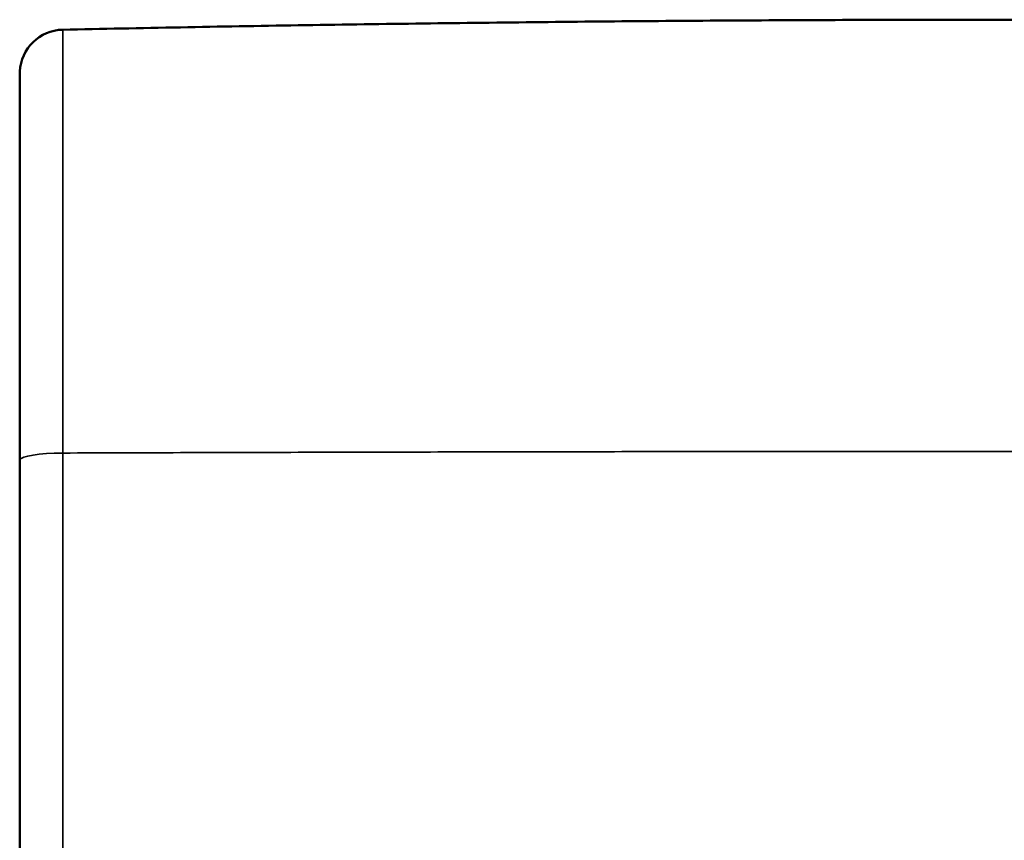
# Model space of a CAD drawing. Header units: millimetres. Extents: x 1077 to 6824, y 2445 to 4712.
# Tile 14 of 15: x 5924 to 6374, y 2820 to 3195. Entities that reach past the tile are written whole.
import ezdxf

# ---------------------------------------------------------------- set-up
doc = ezdxf.new("R2010")
doc.units = ezdxf.units.MM
doc.layers.add('Visibile (ISO)', color=7, linetype='Continuous', lineweight=50)
doc.layers.add('Visibile sottile (ISO)', color=7, linetype='Continuous', lineweight=35)

msp = doc.modelspace()

# ---------------------------------------------------------------- linework, layer by layer
at = {"layer": 'Visibile (ISO)'}
for p, q in [((5924.35, 3171.02), (5924.26, 3169)), ((5924.26, 3169), (5924.26, 3169)), ((5924.27, 2993.22), (5924.27, 2444.72))]:
    msp.add_line(p, q, dxfattribs=at)
msp.add_arc((5944.33, 3170.15), 20, 91.2171, 177.5, dxfattribs=at)
msp.add_ellipse((5929.27, 2993.22), major_axis=(-5, 0), ratio=0.164399, start_param=6.28093, end_param=6.283185, dxfattribs=at)
msp.add_rational_spline([(5943.9, 3190.15), (6374.07, 3199.29), (6804.24, 3190.15)], [1, 0.999774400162, 1], degree=2, dxfattribs=at)
msp.add_open_spline([(5924.25, 3168.74), (5924.25, 3168.82), (5924.25, 3168.91), (5924.26, 3169)], degree=3, dxfattribs=at)
msp.add_open_spline([(5924.27, 2993.22), (5924.27, 3006.74), (5924.27, 3020.09), (5924.26, 3045.7), (5924.26, 3058.07), (5924.26, 3081.29), (5924.26, 3092.24), (5924.26, 3112.21), (5924.26, 3121.32), (5924.26, 3137.27), (5924.26, 3144.19), (5924.26, 3155.54), (5924.26, 3160.01), (5924.26, 3166.3), (5924.25, 3168.15), (5924.25, 3168.7), (5924.25, 3168.74), (5924.25, 3168.75), (5924.25, 3168.75), (5924.25, 3168.75)], degree=3, knots=[0, 0, 0, 0, 4.110046, 4.110046, 8.211412, 8.211412, 12.313007, 12.313007, 16.414433, 16.414433, 20.51616, 20.51616, 24.618698, 24.618698, 28.719136, 28.719136, 29.22808, 29.22808, 29.248131, 29.248131, 29.248131, 29.248131], dxfattribs=at)
at = {"layer": 'Visibile sottile (ISO)'}
for p, q in [((5943.9, 3190.15), (5943.9, 2996.69)), ((5924.35, 2993.54), (5924.35, 3171.02)), ((5943.9, 2444.72), (5943.9, 2996.69)), ((5924.35, 2993.54), (5924.27, 2993.26)), ((5924.27, 2444.72), (5924.27, 2993.26)), ((5924.35, 2444.72), (5924.35, 2993.54))]:
    msp.add_line(p, q, dxfattribs=at)
for centre, major_axis, start_param, end_param in [((5944.33, 2993.4), (-20, 0), 4.733631, 6.239552), ((5929.27, 2993.22), (-5, 0), 6.239552, 6.28093)]:
    msp.add_ellipse(centre, major_axis=major_axis, ratio=0.164399, start_param=start_param, end_param=end_param, dxfattribs=at)
msp.add_open_spline([(5924.26, 3169), (5924.26, 3169), (5924.26, 3168.93), (5924.26, 3168.66), (5924.26, 3168.46), (5924.26, 3167.92), (5924.26, 3167.58), (5924.26, 3166.77), (5924.26, 3166.3), (5924.26, 3164.69), (5924.26, 3163.35), (5924.26, 3160.94), (5924.26, 3160.08), (5924.26, 3158.21), (5924.26, 3157.22), (5924.26, 3155.1), (5924.26, 3153.98), (5924.26, 3151.61), (5924.26, 3150.36), (5924.26, 3147.75), (5924.26, 3146.38), (5924.26, 3143.52), (5924.26, 3142.03), (5924.26, 3137.39), (5924.26, 3134.06), (5924.27, 3128.73), (5924.27, 3126.9), (5924.27, 3123.13), (5924.27, 3121.19), (5924.27, 3117.21), (5924.27, 3115.16), (5924.27, 3110.98), (5924.27, 3108.83), (5924.27, 3104.45), (5924.27, 3102.21), (5924.27, 3097.65), (5924.27, 3095.32), (5924.27, 3090.58), (5924.27, 3088.16), (5924.27, 3083.26), (5924.27, 3080.76), (5924.27, 3075.7), (5924.27, 3073.13), (5924.27, 3067.91), (5924.27, 3065.27), (5924.27, 3059.92), (5924.27, 3057.21), (5924.27, 3051.72), (5924.27, 3048.95), (5924.27, 3043.35), (5924.27, 3040.52), (5924.27, 3034.81), (5924.27, 3031.93), (5924.27, 3023.21), (5924.27, 3017.31), (5924.27, 3008.36), (5924.27, 3005.36), (5924.27, 2999.33), (5924.27, 2996.3), (5924.27, 2993.26)], degree=3, knots=[-1, -1, -1, -1, -0.968771, -0.968771, -0.937543, -0.937543, -0.906314, -0.906314, -0.875085, -0.875085, -0.812536, -0.812536, -0.781262, -0.781262, -0.749987, -0.749987, -0.718764, -0.718764, -0.687541, -0.687541, -0.656318, -0.656318, -0.625095, -0.625095, -0.562565, -0.562565, -0.5313, -0.5313, -0.500035, -0.500035, -0.468761, -0.468761, -0.437486, -0.437486, -0.406212, -0.406212, -0.374937, -0.374937, -0.343712, -0.343712, -0.312487, -0.312487, -0.281262, -0.281262, -0.250038, -0.250038, -0.218796, -0.218796, -0.187554, -0.187554, -0.156312, -0.156312, -0.12507, -0.12507, -0.062535, -0.062535, -0.031268, -0.031268, 0, 0, 0, 0], dxfattribs=at)
msp.add_rational_spline([(6804.24, 2996.69), (6374.07, 2998.19), (5943.9, 2996.69)], [1, 0.999774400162, 1], degree=2, dxfattribs=at)

doc.saveas('drawing.dxf')
